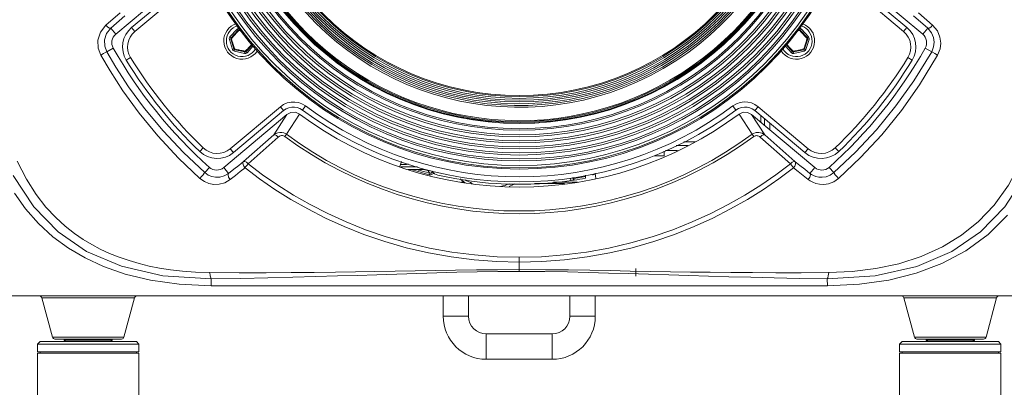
# Model space of a CAD drawing. Header units: millimetres. Extents: x 3925 to 5043, y -86 to 778.
# Tile 63 of 159: x 4400 to 4449, y 248 to 266. Entities that reach past the tile are written whole.
import ezdxf

# ---------------------------------------------------------------- set-up
doc = ezdxf.new("R2010")
doc.units = ezdxf.units.MM
doc.header["$LTSCALE"] = 46.255
doc.header["$PDMODE"] = 3
doc.header["$PDSIZE"] = 1
doc.layers.get('Defpoints').update_dxf_attribs({"linetype": 'CONTINUOUS'})
for name, color, linetype in [('140-154101-01_RIGGDXF_DIMENSION', 7, 'CONTINUOUS'), ('A65-LSM-GEARDXF_CONTINUOUS_LINE', 7, 'CONTINUOUS'), ('H30-BOTTOM-CDXF_CONTINUOUS_LINE', 7, 'CONTINUOUS'), ('H30-RUBBER-MDXF_CONTINUOUS_LINE', 7, 'CONTINUOUS'), ('H30-U-RING_DDXF_CONTINUOUS_LINE', 7, 'CONTINUOUS'), ('H30_CEILING_DXF_CONTINUOUS_LINE', 7, 'CONTINUOUS'), ('H30K-FRONT-CDXF_CONTINUOUS_LINE', 7, 'CONTINUOUS'), ('H60-BUTTON-DDXF_CONTINUOUS_LINE', 7, 'CONTINUOUS'), ('H60-FF-LENS-DXF_CONTINUOUS_LINE', 7, 'CONTINUOUS'), ('H60-LSM-GUIDDXF_CONTINUOUS_LINE', 7, 'CONTINUOUS'), ('H60-LSM-H-TADXF_CONTINUOUS_LINE', 7, 'CONTINUOUS'), ('LSM-BS-BASE-DXF_CONTINUOUS_LINE', 7, 'CONTINUOUS'), ('PJ-LENS-B10RDXF_CONTINUOUS_LINE', 7, 'CONTINUOUS'), ('SPACER-RIGGIDXF_CONTINUOUS_LINE', 7, 'CONTINUOUS')]:
    doc.layers.add(name, color=color, linetype=linetype)
doc.styles.add('SLDTEXTSTYLE0', font='arialbd.ttf', dxfattribs={"height": 5.5})
doc.dimstyles.new('SLDDIMSTYLE2', dxfattribs={"dimtxt": 5.650301, "dimasz": 4.572, "dimexe": 0, "dimexo": 0.0625, "dimgap": 1.412575, "dimtad": 0, "dimtih": 1, "dimtoh": 1, "dimlfac": 3.5, "dimrnd": 1e-09, "dimzin": 4, "dimdsep": 46, "dimtxsty": 'SLDTEXTSTYLE0', "dimsah": 1, "dimcen": 0.09, "dimadec": 0, "dimazin": 1, "dimtol": 1, "dimtp": 0.5, "dimtm": 0.5, "dimtfac": 1, "dimtdec": 1, "dimtofl": 0, "dimtmove": 0, "dimatfit": 3, "dimfxl": 1, "dimfrac": 2, "dimtolj": 1, "dimarcsym": 0})

# ---------------------------------------------------------------- blocks, each defined once
blk = doc.blocks.new('*D67')
at = {"layer": '140-154101-01_RIGGDXF_DIMENSION', "color": 0, "linetype": 'Continuous', "lineweight": -2}
for p, q in [((4333.471, 263.891), (4333.471, 182.314)), ((4357.846, 258.613), (4357.846, 182.314)), ((4337.471, 182.314), (4353.846, 182.314)), ((4357.846, 182.314), (4405.313, 182.314))]:
    blk.add_line(p, q, dxfattribs=at)
at = {"layer": '140-154101-01_RIGGDXF_DIMENSION', "color": 0, "linetype": 'Continuous'}
for points in [[(4337.471, 182.981), (4337.471, 181.647), (4333.471, 182.314)], [(4353.846, 182.981), (4353.846, 181.647), (4357.846, 182.314)]]:
    blk.add_solid(points, dxfattribs=at)
at = {"layer": 'Defpoints', "color": 0, "linetype": 'Continuous'}
for p in [(4333.471, 263.954), (4357.846, 258.675), (4357.846, 182.314)]:
    blk.add_point(p, dxfattribs=at)
at = {"layer": '140-154101-01_RIGGDXF_DIMENSION', "color": 0, "linetype": 'Continuous', "insert": (4383.579, 187.263), "char_height": 5.5, "attachment_point": 5, "style": 'SLDTEXTSTYLE0'}
blk.add_mtext('\\A1;97.50 [3.84]', dxfattribs=at)
blk = doc.blocks.new('*D68')
at = {"layer": '140-154101-01_RIGGDXF_DIMENSION', "color": 0, "linetype": 'Continuous', "lineweight": -2}
for p, q in [((4515.971, 263.891), (4515.971, 182.833)), ((4491.596, 258.613), (4491.596, 182.833)), ((4491.596, 182.833), (4444.128, 182.833)), ((4511.971, 182.833), (4495.596, 182.833))]:
    blk.add_line(p, q, dxfattribs=at)
at = {"layer": '140-154101-01_RIGGDXF_DIMENSION', "color": 0, "linetype": 'Continuous'}
for points in [[(4495.596, 183.5), (4495.596, 182.167), (4491.596, 182.833)], [(4511.971, 183.5), (4511.971, 182.167), (4515.971, 182.833)]]:
    blk.add_solid(points, dxfattribs=at)
at = {"layer": 'Defpoints', "color": 0, "linetype": 'Continuous'}
for p in [(4515.971, 263.954), (4491.596, 258.675), (4491.596, 182.833)]:
    blk.add_point(p, dxfattribs=at)
at = {"layer": '140-154101-01_RIGGDXF_DIMENSION', "color": 0, "linetype": 'Continuous', "insert": (4465.862, 187.782), "char_height": 5.5, "attachment_point": 5, "style": 'SLDTEXTSTYLE0'}
blk.add_mtext('\\A1;97.50 [3.84]', dxfattribs=at)

msp = doc.modelspace()

# ---------------------------------------------------------------- linework, layer by layer
at = {"layer": 'A65-LSM-GEARDXF_CONTINUOUS_LINE', "color": 7, "linetype": 'Continuous', "lineweight": 0}
for p, q in [((4410.4561, 264.8444), (4410.8078, 265.2269)), ((4410.5113, 264.7936), (4410.863, 265.1762)), ((4410.7513, 265.0058), (4410.8004, 265.0585)), ((4410.8078, 265.2269), (4410.863, 265.1762)), ((4410.9271, 265.2643), (4410.9107, 265.1911)), ((4411.0122, 265.1339), (4411.0573, 265.1243)), ((4438.4454, 265.1373), (4438.5466, 265.1586)), ((4438.4795, 265.1797), (4438.5305, 265.1911)), ((4438.5214, 265.2317), (4438.5305, 265.1911)), ((4438.5466, 265.1586), (4438.602, 265.0998)), ((4438.6334, 265.2269), (4438.5782, 265.1761)), ((4438.5782, 265.1761), (4438.9299, 264.7936)), ((4438.602, 265.0998), (4438.6488, 265.0499)), ((4438.6334, 265.2269), (4438.9851, 264.8444)), ((4438.6488, 265.0499), (4438.6886, 265.0072)), ((4410.4289, 264.7224), (4410.5004, 264.7449)), ((4410.5843, 264.2266), (4410.4289, 264.7224)), ((4410.4561, 264.8444), (4410.5113, 264.7936)), ((4410.6559, 264.249), (4410.5004, 264.7449)), ((4410.5315, 264.7636), (4410.5853, 264.8237)), ((4410.5744, 264.6208), (4410.5573, 264.6773)), ((4410.5951, 264.553), (4410.5744, 264.6208)), ((4410.5853, 264.8237), (4410.6312, 264.8746)), ((4410.6312, 264.8746), (4410.6704, 264.9178)), ((4410.6704, 264.9178), (4410.7114, 264.9626)), ((4410.7114, 264.9626), (4410.7513, 265.0058)), ((4438.6886, 265.0072), (4438.7299, 264.9626)), ((4438.7299, 264.9626), (4438.7695, 264.9192)), ((4438.7695, 264.9192), (4438.8179, 264.8659)), ((4438.9408, 264.7448), (4438.7854, 264.249)), ((4439.0124, 264.7224), (4438.857, 264.2265)), ((4438.9851, 264.8444), (4438.9299, 264.7936)), ((4439.0124, 264.7224), (4438.9408, 264.7448)), ((4410.5843, 264.2266), (4410.6559, 264.249)), ((4410.6763, 264.142), (4410.6927, 264.2152)), ((4411.1834, 264.0287), (4410.6763, 264.142)), ((4410.7813, 264.2302), (4410.692, 264.2514)), ((4411.1998, 264.1019), (4410.6927, 264.2152)), ((4410.8574, 264.2125), (4410.7813, 264.2302)), ((4411.1834, 264.0287), (4411.1998, 264.1019)), ((4411.2825, 264.2051), (4411.2158, 264.1344)), ((4411.5649, 264.4621), (4411.2475, 264.1168)), ((4411.3027, 264.0661), (4411.2475, 264.1168)), ((4411.3362, 264.2624), (4411.2825, 264.2051)), ((4411.6112, 264.4017), (4411.3027, 264.0661)), ((4411.3801, 264.3098), (4411.3362, 264.2624)), ((4411.4205, 264.3537), (4411.3801, 264.3098)), ((4411.4586, 264.3956), (4411.4205, 264.3537)), ((4411.5006, 264.442), (4411.4586, 264.3956)), ((4411.5436, 264.4899), (4411.5006, 264.442)), ((4438.1386, 264.066), (4437.8424, 264.3881)), ((4438.1938, 264.1168), (4437.89, 264.4472)), ((4437.9546, 264.4264), (4437.9117, 264.4742)), ((4438.0025, 264.3736), (4437.9546, 264.4264)), ((4438.0422, 264.3303), (4438.0025, 264.3736)), ((4438.0831, 264.286), (4438.0422, 264.3303)), ((4438.1225, 264.2437), (4438.0831, 264.286)), ((4438.1694, 264.1937), (4438.1225, 264.2437)), ((4438.1386, 264.066), (4438.1938, 264.1168)), ((4438.2254, 264.1343), (4438.1694, 264.1937)), ((4438.3136, 264.1528), (4438.2254, 264.1343)), ((4438.7486, 264.2151), (4438.2415, 264.1018)), ((4438.2578, 264.0286), (4438.2415, 264.1018)), ((4438.765, 264.1419), (4438.2578, 264.0286)), ((4438.3713, 264.1651), (4438.3136, 264.1528)), ((4438.4406, 264.1801), (4438.3713, 264.1651)), ((4438.765, 264.1419), (4438.7486, 264.2151)), ((4438.7778, 264.3385), (4438.7493, 264.2514)), ((4438.8019, 264.4128), (4438.7778, 264.3385)), ((4438.857, 264.2265), (4438.7854, 264.249))]:
    msp.add_line(p, q, dxfattribs=at)
for points in [[(4410.8004, 265.0585), (4410.8612, 265.1232), (4410.8947, 265.1587)], [(4410.863, 265.1762), (4410.8688, 265.1759), (4410.88, 265.1697), (4410.8947, 265.1586)], [(4410.8947, 265.1586), (4410.9005, 265.1761), (4410.9062, 265.1876), (4410.9107, 265.1911)], [(4410.8947, 265.1587), (4410.9712, 265.1426), (4411.0122, 265.1339)], [(4438.5305, 265.1911), (4438.5351, 265.1876), (4438.5407, 265.1761), (4438.5465, 265.1586)], [(4438.5465, 265.1586), (4438.5613, 265.1696), (4438.5725, 265.1758), (4438.5782, 265.1761)], [(4410.5004, 264.7449), (4410.5035, 264.7497), (4410.5145, 264.7563), (4410.5315, 264.7635)], [(4410.5315, 264.7635), (4410.5192, 264.7773), (4410.5121, 264.788), (4410.5113, 264.7936)], [(4410.5573, 264.6773), (4410.5371, 264.7448), (4410.5315, 264.7636)], [(4438.9098, 264.7635), (4438.8874, 264.6886), (4438.8753, 264.6485), (4438.8621, 264.6051), (4438.8472, 264.5565), (4438.8313, 264.5054), (4438.8159, 264.4566), (4438.8019, 264.4128)], [(4438.8179, 264.8659), (4438.8773, 264.7998), (4438.9098, 264.7635)], [(4438.9299, 264.7936), (4438.9292, 264.7879), (4438.922, 264.7772), (4438.9098, 264.7635)], [(4438.9098, 264.7635), (4438.9267, 264.7563), (4438.9377, 264.7496), (4438.9408, 264.7448)], [(4410.692, 264.2514), (4410.6712, 264.3149), (4410.6525, 264.3722), (4410.6358, 264.4241), (4410.6207, 264.4713), (4410.6073, 264.5141), (4410.5951, 264.553)], [(4410.692, 264.2514), (4410.674, 264.2477), (4410.6612, 264.2469), (4410.6559, 264.249)], [(4410.6927, 264.2152), (4410.6901, 264.2203), (4410.6898, 264.2331), (4410.692, 264.2514)], [(4411.2158, 264.1344), (4411.1393, 264.1504), (4411.0984, 264.1591), (4411.054, 264.1686), (4411.0044, 264.1794), (4410.9521, 264.1909), (4410.9022, 264.2022), (4410.8574, 264.2125)], [(4411.2158, 264.1344), (4411.21, 264.1169), (4411.2043, 264.1054), (4411.1998, 264.1019)], [(4411.2475, 264.1168), (4411.2418, 264.1171), (4411.2305, 264.1233), (4411.2158, 264.1344)], [(4438.2255, 264.1343), (4438.2107, 264.1233), (4438.1995, 264.1171), (4438.1938, 264.1168)], [(4438.2415, 264.1018), (4438.2369, 264.1053), (4438.2313, 264.1168), (4438.2255, 264.1343)], [(4438.7493, 264.2514), (4438.6844, 264.2359), (4438.6257, 264.2221), (4438.5725, 264.2098), (4438.5243, 264.1988), (4438.4805, 264.1889), (4438.4406, 264.1801)], [(4438.7493, 264.2513), (4438.7514, 264.2331), (4438.7512, 264.2202), (4438.7486, 264.2151)], [(4438.7854, 264.249), (4438.7801, 264.2468), (4438.7673, 264.2476), (4438.7493, 264.2513)]]:
    msp.add_lwpolyline(points, dxfattribs=at)
for centre, radius, start, end in [((4410.8998, 265.1423), 0.125, 77.40575, 137.40575), ((4410.8998, 265.1423), 0.05, 77.40575, 137.40575), ((4438.5414, 265.1423), 0.05, 42.59575, 102.59575), ((4438.5414, 265.1423), 0.125, 42.59575, 86.69688), ((4410.5481, 264.7598), 0.125, 137.40575, 197.40575), ((4410.5481, 264.7598), 0.05, 137.40575, 197.40575), ((4438.8931, 264.7598), 0.05, 342.59575, 42.59575), ((4438.8931, 264.7598), 0.125, 342.59575, 42.59575), ((4410.7036, 264.264), 0.125, 197.40575, 257.40575), ((4410.7036, 264.264), 0.05, 197.40575, 257.40575), ((4411.2107, 264.1507), 0.05, 257.40575, 317.40575), ((4438.2306, 264.1506), 0.05, 222.59575, 282.59575), ((4438.7377, 264.2639), 0.05, 282.59575, 342.59575), ((4438.7377, 264.2639), 0.125, 282.59575, 342.59575), ((4411.2107, 264.1507), 0.125, 257.40575, 317.40575), ((4438.2306, 264.1506), 0.125, 222.59575, 282.59575)]:
    msp.add_arc(centre, radius, start, end, dxfattribs=at)
at = {"layer": 'H30-BOTTOM-CDXF_CONTINUOUS_LINE', "color": 7, "linetype": 'Continuous', "lineweight": 0}
for p, q in [((4430.4706, 253.4287), (4430.4706, 253.0537)), ((4390.4214, 252.0787), (4459.0198, 252.0787)), ((4405.7543, 251.986), (4401.187, 251.986)), ((4401.7067, 250.0463), (4401.187, 251.986)), ((4405.2345, 250.0463), (4405.7543, 251.986)), ((4448.2543, 251.986), (4443.687, 251.986)), ((4444.2067, 250.0463), (4443.687, 251.986)), ((4447.7345, 250.0463), (4448.2543, 251.986)), ((4405.2345, 250.0463), (4401.7067, 250.0463)), ((4447.7345, 250.0463), (4444.2067, 250.0463)), ((4405.1138, 249.9537), (4401.8274, 249.9537)), ((4447.6138, 249.9537), (4444.3274, 249.9537))]:
    msp.add_line(p, q, dxfattribs=at)
for centre, start, end in [((4401.0662, 251.9537), 15.00001, 90), ((4405.875, 251.9537), 90, 164.99999), ((4443.5662, 251.9537), 15.00001, 90), ((4448.375, 251.9537), 90, 164.99999), ((4401.8274, 250.0787), 195.00001, 270), ((4405.1138, 250.0787), 270, 344.99999), ((4444.3274, 250.0787), 195.00001, 270), ((4447.6138, 250.0787), 270, 344.99999)]:
    msp.add_arc(centre, 0.125, start, end, dxfattribs=at)
at = {"layer": 'H30-RUBBER-MDXF_CONTINUOUS_LINE', "color": 7, "linetype": 'Continuous', "lineweight": 0}
for p, q in [((4405.6105, 265.3059), (4408.1666, 267.4507)), ((4405.7712, 265.1144), (4408.3273, 267.2592)), ((4441.1139, 267.2592), (4443.67, 265.1144)), ((4441.2746, 267.4507), (4443.8307, 265.3059)), ((4405.6105, 265.3059), (4405.7712, 265.1144)), ((4443.8307, 265.3059), (4443.67, 265.1144)), ((4405.3485, 263.6947), (4405.5616, 263.8254)), ((4444.0927, 263.6947), (4443.8796, 263.8254)), ((4412.9426, 261.4019), (4410.4765, 259.3326)), ((4413.1033, 261.2104), (4410.6372, 259.1411)), ((4413.1033, 261.2104), (4412.9426, 261.4019)), ((4414.0344, 261.2406), (4414.1838, 261.4411)), ((4435.4068, 261.2406), (4435.2574, 261.4411)), ((4436.3379, 261.2104), (4436.4986, 261.4019)), ((4438.804, 259.1411), (4436.3379, 261.2104)), ((4438.9647, 259.3326), (4436.4986, 261.4019)), ((4408.9672, 259.1976), (4409.1405, 259.3778)), ((4410.6372, 259.1411), (4410.4765, 259.3326)), ((4438.804, 259.1411), (4438.9647, 259.3326)), ((4440.474, 259.1976), (4440.3007, 259.3778))]:
    msp.add_line(p, q, dxfattribs=at)
for points in [[(4414.1838, 261.4411), (4414.0087, 261.5455), (4413.8388, 261.6063), (4413.6626, 261.6351), (4413.477, 261.6314), (4413.2876, 261.5914), (4413.1056, 261.5136), (4412.9426, 261.4019)], [(4414.0344, 261.2406), (4413.9033, 261.3188), (4413.7763, 261.3643), (4413.6447, 261.3858), (4413.5049, 261.383), (4413.3627, 261.353), (4413.2261, 261.2945), (4413.1033, 261.2104)], [(4436.4986, 261.4019), (4436.3306, 261.5163), (4436.1663, 261.5873), (4435.9948, 261.6275), (4435.8112, 261.6369), (4435.6202, 261.6108), (4435.4327, 261.5456), (4435.2574, 261.4411)], [(4436.3379, 261.2104), (4436.2114, 261.2965), (4436.0879, 261.3499), (4435.9594, 261.38), (4435.8211, 261.3871), (4435.6782, 261.3676), (4435.538, 261.3188), (4435.4068, 261.2406)]]:
    msp.add_lwpolyline(points, dxfattribs=at)
for centre, radius, start, end in [((4406.414, 264.3483), 1.25, 130, 211.52743), ((4406.414, 264.3483), 1, 130, 211.52743), ((4411.0553, 264.6465), 0.9, 108.32943, 326.46214), ((4411.0553, 264.6465), 0.775, 105.08872, 329.77284), ((4438.386, 264.6464), 0.9, 213.40273, 69.51207), ((4438.386, 264.6464), 0.775, 211.09481, 71.92085), ((4443.0272, 264.3483), 1, 328.47257, 50), ((4443.0272, 264.3483), 1.25, 328.47257, 50), ((4424.7206, 275.5787), 22.7268, 211.52743, 226.11903), ((4424.7206, 275.5787), 22.4768, 211.52743, 226.11903), ((4424.7206, 275.5787), 22.4768, 313.88097, 328.47257), ((4424.7206, 275.5787), 22.7268, 313.88097, 328.47257), ((4424.7206, 275.5787), 17.8822, 233.30267, 306.69733), ((4424.7206, 275.5787), 17.6322, 233.30267, 306.69733), ((4409.8337, 260.0986), 1, 226.11903, 310), ((4439.6075, 260.0986), 1, 230, 313.88097), ((4409.8337, 260.0986), 1.25, 226.11903, 310), ((4439.6075, 260.0986), 1.25, 230, 313.88097)]:
    msp.add_arc(centre, radius, start, end, dxfattribs=at)
at = {"layer": 'H30-U-RING_DDXF_CONTINUOUS_LINE', "color": 7, "linetype": 'Continuous', "lineweight": 0}
for p, q in [((4420.9706, 252.0787), (4420.9706, 251.0787)), ((4422.2206, 252.0787), (4422.2206, 251.0787)), ((4427.2206, 251.0787), (4427.2206, 252.0787)), ((4428.4706, 251.0787), (4428.4706, 252.0787)), ((4422.2206, 251.0787), (4420.9706, 251.0787)), ((4427.2206, 251.0787), (4428.4706, 251.0787)), ((4423.0956, 250.2037), (4426.3456, 250.2037)), ((4423.0956, 250.2037), (4423.0956, 248.9537)), ((4426.3456, 250.2037), (4426.3456, 248.9537)), ((4423.0956, 248.9537), (4426.3456, 248.9537))]:
    msp.add_line(p, q, dxfattribs=at)
for centre, radius, start, end in [((4423.0956, 251.0787), 2.125, 180, 270), ((4423.0956, 251.0787), 0.875, 180, 270), ((4426.3456, 251.0787), 2.125, 270, 0), ((4426.3456, 251.0787), 0.875, 270, 0)]:
    msp.add_arc(centre, radius, start, end, dxfattribs=at)
at = {"layer": 'H30_CEILING_DXF_CONTINUOUS_LINE', "color": 7, "linetype": 'Continuous', "lineweight": 0}
for p, q in [((4402.2831, 249.9037), (4402.2831, 249.9537)), ((4402.3581, 249.8287), (4402.2831, 249.9037)), ((4404.6581, 249.9037), (4402.2831, 249.9037)), ((4404.5831, 249.8287), (4404.6581, 249.9037)), ((4404.6581, 249.9037), (4404.6581, 249.9537)), ((4444.7831, 249.9037), (4444.7831, 249.9537)), ((4447.1581, 249.9037), (4444.7831, 249.9037)), ((4444.8581, 249.8287), (4444.7831, 249.9037)), ((4447.0831, 249.8287), (4447.1581, 249.9037)), ((4447.1581, 249.9037), (4447.1581, 249.9537))]:
    msp.add_line(p, q, dxfattribs=at)
at = {"layer": 'H30K-FRONT-CDXF_CONTINUOUS_LINE', "color": 7, "linetype": 'Continuous', "lineweight": 0}
for p, q in [((4404.8273, 264.975), (4408.0059, 267.6422)), ((4441.4353, 267.6422), (4444.6139, 264.975)), ((4404.3395, 265.4188), (4405.0382, 266.0356)), ((4444.403, 266.0356), (4445.1017, 265.4188)), ((4404.5789, 265.271), (4405.2818, 265.8852)), ((4444.1594, 265.8852), (4444.8623, 265.271)), ((4404.8273, 264.975), (4404.5789, 265.271)), ((4444.6139, 264.975), (4444.8623, 265.271)), ((4404.7041, 264.2971), (4404.3848, 264.1172)), ((4444.7371, 264.2971), (4445.0564, 264.1172)), ((4413.264, 261.0189), (4410.1495, 258.4055)), ((4413.264, 261.0189), (4412.6162, 260.0117)), ((4413.885, 261.0402), (4413.2425, 260.0451)), ((4436.1987, 260.0451), (4435.5562, 261.0402)), ((4439.2917, 258.4055), (4436.1772, 261.0189)), ((4436.825, 260.0117), (4436.1772, 261.0189)), ((4412.6162, 260.0117), (4411.1263, 258.6968)), ((4412.8426, 259.9074), (4411.3538, 258.5909)), ((4413.1611, 259.9348), (4413.2425, 260.0451)), ((4436.2802, 259.9348), (4436.1987, 260.0451)), ((4438.0874, 258.5909), (4436.5986, 259.9074)), ((4438.3149, 258.6968), (4436.825, 260.0117)), ((4409.4442, 258.4158), (4409.2136, 258.1566)), ((4410.1495, 258.4055), (4410.3893, 258.1196)), ((4438.1384, 258.5251), (4438.0869, 258.5915)), ((4438.2407, 258.3939), (4438.1384, 258.5251)), ((4439.2917, 258.4055), (4439.0519, 258.1196)), ((4439.997, 258.4158), (4440.2276, 258.1566)), ((4448.7995, 256.0641), (4447.8376, 255.1051)), ((4447.8376, 255.1051), (4446.7421, 254.3017)), ((4403.3137, 253.949), (4402.495, 254.4326)), ((4424.7207, 253.7427), (4424.7207, 253.983)), ((4424.722, 253.3753), (4424.7207, 253.7427)), ((4406.5441, 252.8554), (4405.2979, 253.1532)), ((4409.5331, 252.5882), (4409.5326, 252.916)), ((4424.722, 253.2848), (4424.722, 253.3753)), ((4439.9103, 252.5787), (4439.9086, 252.916)), ((4444.2841, 253.1951), (4442.9361, 252.8626)), ((4407.9592, 252.6581), (4406.5441, 252.8554)), ((4409.5332, 252.5787), (4407.9592, 252.6581)), ((4409.5332, 252.5787), (4409.5331, 252.5882)), ((4439.9103, 252.5787), (4409.5332, 252.5787))]:
    msp.add_line(p, q, dxfattribs=at)
for points in [[(4404.0929, 263.9442), (4403.9627, 264.2958), (4403.9504, 264.6906), (4404.0775, 265.0862), (4404.3395, 265.4188)], [(4404.3848, 264.1172), (4404.2826, 264.3912), (4404.2729, 264.6994), (4404.3726, 265.0093), (4404.5789, 265.271)], [(4404.3395, 265.4188), (4404.4307, 265.3275), (4404.5186, 265.2733), (4404.5789, 265.271)], [(4445.1017, 265.4188), (4445.0105, 265.3275), (4444.9226, 265.2733), (4444.8623, 265.271)], [(4444.8623, 265.271), (4445.046, 265.0494), (4445.1454, 264.8138), (4445.1768, 264.5849), (4445.1505, 264.3549), (4445.0564, 264.1172)], [(4445.1017, 265.4188), (4445.335, 265.1372), (4445.4615, 264.8367), (4445.5016, 264.5441), (4445.4682, 264.2492), (4445.3483, 263.9442)], [(4404.0929, 263.9442), (4404.2273, 264.02), (4404.3388, 264.086), (4404.3848, 264.1172)], [(4409.2136, 258.1566), (4408.1654, 259.1424), (4407.1654, 260.2084), (4406.2511, 261.3141), (4405.4651, 262.3892), (4404.8371, 263.3523), (4404.3848, 264.1172)], [(4445.0564, 264.1172), (4444.1765, 262.6854), (4443.2905, 261.4444), (4442.3294, 260.2696), (4441.294, 259.1607), (4440.2276, 258.1566)], [(4445.3483, 263.9442), (4445.2139, 264.02), (4445.1024, 264.086), (4445.0564, 264.1172)], [(4408.9771, 257.8675), (4407.916, 258.8754), (4406.9042, 259.9638), (4405.9794, 261.0911), (4405.1848, 262.1861), (4404.5499, 263.1663), (4404.0929, 263.9442)], [(4445.3483, 263.9442), (4444.4591, 262.4876), (4443.5633, 261.2239), (4442.5913, 260.0262), (4441.5437, 258.8941), (4440.4641, 257.8675)], [(4413.264, 261.0189), (4413.4632, 261.1218), (4413.6845, 261.1288), (4413.885, 261.0402)], [(4435.5562, 261.0402), (4435.7567, 261.1288), (4435.978, 261.1218), (4436.1772, 261.0189)], [(4413.2425, 260.0451), (4413.1818, 260.0832), (4413.1081, 260.1145), (4413.0216, 260.1344), (4412.9253, 260.138), (4412.8229, 260.1212), (4412.718, 260.0804), (4412.6162, 260.0117)], [(4412.8426, 259.9074), (4412.7566, 259.9804), (4412.6752, 260.018), (4412.6162, 260.0117)], [(4413.1611, 259.9348), (4413.1308, 259.9536), (4413.0938, 259.9687), (4413.0502, 259.9777), (4413.0014, 259.978), (4412.9491, 259.9676), (4412.8953, 259.9447), (4412.8426, 259.9074)], [(4436.825, 260.0117), (4436.7626, 260.0578), (4436.6896, 260.0963), (4436.6122, 260.1228), (4436.5389, 260.1361), (4436.472, 260.1386), (4436.4085, 260.1327), (4436.344, 260.1179), (4436.2748, 260.0909), (4436.1987, 260.0451)], [(4436.5986, 259.9074), (4436.5663, 259.9323), (4436.5287, 259.9535), (4436.489, 259.9686), (4436.4515, 259.9766), (4436.4176, 259.979), (4436.3854, 259.977), (4436.3529, 259.9703), (4436.3181, 259.9574), (4436.2802, 259.9348)], [(4436.5986, 259.9074), (4436.6846, 259.9804), (4436.766, 260.018), (4436.825, 260.0117)], [(4409.4688, 253.2261), (4408.764, 253.2503), (4408.1177, 253.2989), (4407.5282, 253.3673), (4406.9888, 253.4519), (4406.4814, 253.5525), (4405.985, 253.6726), (4405.4879, 253.8165), (4404.9941, 253.9854), (4404.5174, 254.176), (4404.0681, 254.3833), (4403.642, 254.6078), (4403.2228, 254.8586), (4402.792, 255.1527), (4402.3394, 255.5084), (4401.868, 255.9387), (4401.3859, 256.4561), (4400.9004, 257.0792), (4400.4216, 257.8292), (4399.9604, 258.7256)], [(4411.1263, 258.6968), (4410.8929, 258.5143), (4410.6472, 258.3218), (4410.3893, 258.1196)], [(4411.2007, 258.3942), (4410.9696, 258.2112), (4410.7268, 258.0187), (4410.472, 257.8166)], [(4411.2003, 258.3937), (4411.1399, 258.4754), (4411.1043, 258.5632), (4411.0994, 258.6417), (4411.1262, 258.6967)], [(4411.3539, 258.591), (4411.2678, 258.664), (4411.1852, 258.7024), (4411.1262, 258.6967)], [(4411.3539, 258.591), (4411.3023, 258.5252), (4411.2488, 258.4567), (4411.2003, 258.3937)], [(4424.7207, 253.7427), (4423.616, 253.771), (4422.4927, 253.857), (4421.3657, 254.0009), (4420.2504, 254.2012), (4419.1536, 254.4562), (4418.0866, 254.7622), (4417.0639, 255.112), (4416.0924, 255.4985), (4415.1717, 255.9167), (4414.2983, 256.363), (4413.4684, 256.8349), (4412.6782, 257.331), (4411.9235, 257.8507), (4411.2007, 258.3942)], [(4424.7208, 253.983), (4423.6282, 254.0111), (4422.5171, 254.0966), (4421.4021, 254.2397), (4420.299, 254.4387), (4419.2145, 254.6918), (4418.1596, 254.9954), (4417.1485, 255.3423), (4416.1884, 255.7252), (4415.2784, 256.1393), (4414.4153, 256.5812), (4413.5952, 257.0483), (4412.8142, 257.5391), (4412.0684, 258.0532), (4411.3538, 258.5909)], [(4438.2405, 258.3942), (4437.5175, 257.8505), (4436.7629, 257.3309), (4435.9727, 256.8348), (4435.1429, 256.3629), (4434.2695, 255.9167), (4433.3488, 255.4985), (4432.3775, 255.1121), (4431.3549, 254.7623), (4430.288, 254.4563), (4429.1914, 254.2013), (4428.0761, 254.001), (4426.9515, 253.8573), (4425.8291, 253.7712), (4424.7207, 253.7427)], [(4438.0874, 258.5909), (4437.3726, 258.0531), (4436.6268, 257.539), (4435.8459, 257.0482), (4435.0259, 256.5811), (4434.1628, 256.1393), (4433.2529, 255.7252), (4432.2928, 255.3423), (4431.2819, 254.9955), (4430.2271, 254.692), (4429.1427, 254.4388), (4428.0396, 254.2398), (4426.9272, 254.0969), (4425.8169, 254.0113), (4424.7208, 253.983)], [(4438.0869, 258.5915), (4438.1723, 258.6656), (4438.2551, 258.7038), (4438.3149, 258.6967)], [(4438.9692, 257.8166), (4438.7144, 258.0188), (4438.4715, 258.2113), (4438.2405, 258.3942)], [(4438.2407, 258.3939), (4438.2997, 258.4767), (4438.3352, 258.5643), (4438.3402, 258.6427), (4438.3149, 258.6967)], [(4439.0519, 258.1196), (4438.794, 258.3219), (4438.5482, 258.5143), (4438.3149, 258.6968)], [(4449.4744, 258.7256), (4448.8422, 257.5329), (4448.1319, 256.5474), (4447.3657, 255.7404), (4446.5321, 255.0689), (4445.5903, 254.4943), (4444.5356, 254.0187), (4443.429, 253.6651), (4442.3029, 253.4263), (4441.1383, 253.2825), (4439.9721, 253.2261)], [(4399.772, 258.0152), (4400.7821, 256.4613), (4401.9825, 255.2334), (4403.3937, 254.2727), (4405.1082, 253.5381), (4407.1548, 253.0708), (4409.5326, 252.9162)], [(4408.9771, 257.8675), (4409.0593, 257.9571), (4409.1385, 258.05), (4409.1947, 258.1226), (4409.2136, 258.1566)], [(4410.472, 257.8166), (4410.2024, 257.6572), (4409.9245, 257.58), (4409.6592, 257.5722), (4409.4217, 257.6178), (4409.1999, 257.7106), (4408.9771, 257.8675)], [(4410.3893, 258.1196), (4410.1746, 257.9959), (4409.955, 257.936), (4409.7465, 257.9298), (4409.5606, 257.9647), (4409.3874, 258.0359), (4409.2136, 258.1566)], [(4410.472, 257.8166), (4410.3945, 257.9291), (4410.3639, 258.0414), (4410.3893, 258.1196)], [(4438.9692, 257.8166), (4439.0467, 257.9291), (4439.0773, 258.0414), (4439.0519, 258.1196)], [(4440.4641, 257.8675), (4440.2338, 257.7065), (4439.9752, 257.6054), (4439.7298, 257.5689), (4439.5179, 257.5799), (4439.3404, 257.6201), (4439.193, 257.6775), (4439.0709, 257.7445), (4438.9692, 257.8166)], [(4440.2276, 258.1566), (4440.048, 258.0328), (4439.846, 257.9552), (4439.6537, 257.9273), (4439.4871, 257.9359), (4439.347, 257.9671), (4439.2303, 258.0117), (4439.1331, 258.0636), (4439.0519, 258.1196)], [(4439.9086, 252.9162), (4442.2758, 253.0694), (4444.3212, 253.5341), (4446.0421, 254.2699), (4447.4604, 255.2341), (4448.6606, 256.4639), (4449.6678, 258.0151)], [(4440.4641, 257.8675), (4440.3819, 257.9571), (4440.3027, 258.05), (4440.2465, 258.1226), (4440.2276, 258.1566)], [(4401.0235, 255.6487), (4400.3862, 256.3722), (4399.8315, 257.1483)], [(4402.495, 254.4326), (4401.7328, 254.9971), (4401.0235, 255.6487)], [(4405.2979, 253.1532), (4404.2313, 253.5237), (4403.3137, 253.949)], [(4446.7421, 254.3017), (4445.5498, 253.6686), (4444.2841, 253.1951)], [(4409.5325, 252.9162), (4409.5081, 252.9689), (4409.4865, 253.0756), (4409.4635, 253.2261)], [(4424.722, 253.3753), (4423.6462, 253.3717), (4422.6082, 253.362), (4421.5855, 253.3477), (4420.5861, 253.3307), (4419.5953, 253.3122), (4418.599, 253.2936), (4417.6087, 253.276), (4416.6422, 253.2608), (4415.6585, 253.2478), (4414.6079, 253.237), (4413.4776, 253.229), (4412.2503, 253.2244), (4410.9145, 253.2234), (4409.4688, 253.2261)], [(4424.722, 253.2848), (4423.6683, 253.2794), (4422.6493, 253.2648), (4421.6427, 253.243), (4420.6562, 253.2164), (4419.6753, 253.1867), (4418.6862, 253.155), (4417.7003, 253.123), (4416.736, 253.0921), (4415.7527, 253.0619), (4414.7005, 253.0314), (4413.5667, 253.0012), (4412.3343, 252.9715), (4410.9917, 252.9429), (4409.5326, 252.916)], [(4439.9721, 253.2261), (4438.6196, 253.2235), (4437.3723, 253.224), (4436.2206, 253.2277), (4435.1457, 253.2344), (4434.1413, 253.2437), (4433.1711, 253.2556), (4432.1836, 253.2703), (4431.1825, 253.2874), (4430.1899, 253.3057), (4429.1974, 253.3244), (4428.193, 253.3422), (4427.1504, 253.358), (4426.0137, 253.3701), (4424.722, 253.3753)], [(4439.9086, 252.916), (4438.5429, 252.941), (4437.2892, 252.9674), (4436.1324, 252.9947), (4435.0539, 253.0228), (4434.0475, 253.0513), (4433.0769, 253.0805), (4432.0909, 253.1117), (4431.0935, 253.144), (4430.1071, 253.1759), (4429.1236, 253.2065), (4428.1311, 253.2345), (4427.104, 253.2587), (4425.9875, 253.2771), (4424.722, 253.2848)], [(4439.9086, 252.916), (4439.9349, 252.9686), (4439.9587, 253.0754), (4439.9777, 253.2261)], [(4442.9361, 252.8626), (4441.4877, 252.6589), (4439.9103, 252.5787)]]:
    msp.add_lwpolyline(points, dxfattribs=at)
for centre, radius, start, end in [((4405.1739, 264.5619), 0.5393, 130, 209.40626), ((4444.2673, 264.5619), 0.5393, 330.59374, 50), ((4424.7206, 275.5787), 22.9768, 209.40626, 228.32841), ((4424.7206, 275.5787), 22.9768, 311.67159, 330.59374), ((4424.7206, 275.5787), 18.1322, 233.30267, 306.69733), ((4424.7206, 275.5787), 19.4513, 233.53863, 306.46137), ((4424.7206, 275.5787), 19.3142, 233.53863, 306.46137), ((4409.8028, 258.8186), 0.5393, 228.32841, 310), ((4439.6384, 258.8186), 0.5393, 230, 311.67159)]:
    msp.add_arc(centre, radius, start, end, dxfattribs=at)
at = {"layer": 'H60-BUTTON-DDXF_CONTINUOUS_LINE', "color": 7, "linetype": 'Continuous', "lineweight": 0}
msp.add_line((4419.0806, 258.5537), (4418.8668, 258.5537), dxfattribs=at)
msp.add_arc((4419.0806, 258.9287), 0.375, 270, 296.2738, dxfattribs=at)
at = {"layer": 'H60-FF-LENS-DXF_CONTINUOUS_LINE', "color": 7, "linetype": 'Continuous', "lineweight": 0}
for p, q in [((4427.2443, 257.8895), (4427.2638, 257.7593)), ((4427.367, 257.9134), (4427.3873, 257.7773)), ((4427.3873, 257.7773), (4427.4168, 257.7818)), ((4427.415, 257.9227), (4427.4191, 257.8618)), ((4427.982, 258.033), (4427.987, 257.9579))]:
    msp.add_line(p, q, dxfattribs=at)
for points in [[(4427.4168, 257.7818), (4427.4211, 257.8028), (4427.4191, 257.8618)], [(4427.987, 257.9579), (4427.8082, 257.9256), (4427.6193, 257.8935), (4427.4191, 257.8618)], [(4427.987, 257.9579), (4427.989, 257.8984), (4427.9847, 257.8771)]]:
    msp.add_lwpolyline(points, dxfattribs=at)
for centre, radius, start, end in [((4420.8248, 258.5178), 0.5, 214.82278, 257.13725), ((4424.7206, 275.5787), 18, 257.13725, 278.51976), ((4424.7206, 275.5787), 18, 278.61458, 280.44786)]:
    msp.add_arc(centre, radius, start, end, dxfattribs=at)
at = {"layer": 'H60-LSM-GUIDDXF_CONTINUOUS_LINE', "color": 7, "linetype": 'Continuous', "lineweight": 0}
for p, q in [((4436.6373, 260.9592), (4436.6373, 260.6328)), ((4436.8188, 260.8069), (4436.8188, 260.4805)), ((4437.0684, 260.5974), (4437.0684, 260.2711)), ((4432.5302, 259.2445), (4431.9316, 259.2445)), ((4433.0268, 259.4942), (4432.4507, 259.4942)), ((4433.3879, 259.6757), (4432.828, 259.6757)), ((4431.8619, 258.9809), (4431.3652, 258.981)), ((4431.8619, 259.211), (4431.8619, 258.9809)), ((4418.8308, 258.4591), (4418.9225, 258.7002)), ((4428.4593, 258.1259), (4428.4987, 257.871))]:
    msp.add_line(p, q, dxfattribs=at)
at = {"layer": 'H60-LSM-H-TADXF_CONTINUOUS_LINE', "color": 7, "linetype": 'Continuous', "lineweight": 0}
for p, q in [((4420.0739, 258.2915), (4419.9906, 258.3144)), ((4420.2098, 258.2563), (4420.0739, 258.2915)), ((4420.3082, 258.1305), (4420.2098, 258.2563)), ((4420.3082, 258.1305), (4420.2898, 258.0578)), ((4421.8492, 257.6897), (4422.0217, 257.6897)), ((4425.4767, 257.6148), (4426.9514, 257.6148)), ((4426.4036, 257.6897), (4427.5922, 257.6897))]:
    msp.add_line(p, q, dxfattribs=at)
for points in [[(4420.2053, 258.277), (4420.205, 258.271), (4420.2098, 258.2563)], [(4420.2822, 258.262), (4420.2631, 258.2543), (4420.2098, 258.2563)], [(4420.2898, 258.0578), (4420.3145, 258.0532), (4420.3411, 258.0517), (4420.3699, 258.0541), (4420.4008, 258.0616), (4420.4327, 258.0751), (4420.4628, 258.0948), (4420.489, 258.1197), (4420.5051, 258.1418)], [(4420.3082, 258.1305), (4420.3236, 258.1276), (4420.3402, 258.1267), (4420.3583, 258.1281), (4420.3776, 258.1328), (4420.3975, 258.1412), (4420.4164, 258.1535), (4420.4327, 258.1691), (4420.446, 258.1873), (4420.4476, 258.1906)], [(4428.4645, 258.0924), (4428.4402, 258.0751), (4428.4074, 258.0596), (4428.3728, 258.0503), (4428.3388, 258.0474)]]:
    msp.add_lwpolyline(points, dxfattribs=at)
for radius, start in [(18.0724, 252.88867), (17.9975, 253.70715)]:
    msp.add_arc((4424.7206, 275.5787), radius, start, 255.80811, dxfattribs=at)
at = {"layer": 'LSM-BS-BASE-DXF_CONTINUOUS_LINE', "color": 7, "linetype": 'Continuous', "lineweight": 0}
for p, q in [((4418.8789, 258.4416), (4419.7023, 258.4416)), ((4420.0792, 258.3166), (4419.2219, 258.3166))]:
    msp.add_line(p, q, dxfattribs=at)
for radius, start, end in [(2.433, 230.95032, 238.20741), (2.3081, 236.57316, 246.17581), (2.3081, 281.52208, 293.15095), (2.433, 291.50415, 298.78142)]:
    msp.add_arc((4423.3342, 259.7317), radius, start, end, dxfattribs=at)
at = {"layer": 'PJ-LENS-B10RDXF_CONTINUOUS_LINE', "color": 7, "linetype": 'Continuous', "lineweight": 0}
for radius in [17.25, 17.1925, 17.0747, 16.8397, 16.75, 16.5554, 16.45, 16.2579, 16.1525, 15.9604, 15.855, 15.6629, 15.5575, 15.3303, 15.26, 15, 14.9625, 13.9375, 13.85, 13.7625, 13.675, 13.625]:
    msp.add_circle((4424.7206, 275.5787), radius, dxfattribs=at)
for radius, start, end in [(14.9125, 219.65186, 39.6509), (14.2, 210.75657, 29.24343), (14.1125, 210.76126, 29.23874), (14.025, 210.76601, 29.23399), (14.8625, 219.66716, 20.33551)]:
    msp.add_arc((4424.7206, 275.5787), radius, start, end, dxfattribs=at)
at = {"layer": 'SPACER-RIGGIDXF_CONTINUOUS_LINE', "color": 7, "linetype": 'Continuous', "lineweight": 0}
for p, q in [((4401.0956, 249.8287), (4400.9706, 249.7037)), ((4400.9706, 249.7037), (4405.9706, 249.7037)), ((4400.9706, 249.3287), (4400.9706, 249.7037)), ((4401.0956, 249.8287), (4405.8456, 249.8287)), ((4405.8456, 249.8287), (4405.9706, 249.7037)), ((4405.9706, 249.3287), (4405.9706, 249.7037)), ((4443.5956, 249.8287), (4443.4706, 249.7037)), ((4443.4706, 249.7037), (4448.4706, 249.7037)), ((4443.4706, 249.3287), (4443.4706, 249.7037)), ((4443.5956, 249.8287), (4448.3456, 249.8287)), ((4448.3456, 249.8287), (4448.4706, 249.7037)), ((4448.4706, 249.3287), (4448.4706, 249.7037)), ((4405.9706, 249.3287), (4400.9706, 249.3287)), ((4400.9706, 249.2537), (4405.9706, 249.2537)), ((4400.9706, 246.6537), (4400.9706, 249.2537)), ((4401.0956, 249.3287), (4401.0956, 249.2537)), ((4405.8456, 249.3287), (4405.8456, 249.2537)), ((4405.9706, 246.6537), (4405.9706, 249.2537)), ((4448.4706, 249.3287), (4443.4706, 249.3287)), ((4443.4706, 249.2537), (4448.4706, 249.2537)), ((4443.4706, 246.6537), (4443.4706, 249.2537)), ((4443.5956, 249.3287), (4443.5956, 249.2537)), ((4448.3456, 249.3287), (4448.3456, 249.2537)), ((4448.4706, 246.6537), (4448.4706, 249.2537))]:
    msp.add_line(p, q, dxfattribs=at)

# ---------------------------------------------------------------- dimensions: what is measured, and where the dimension line sits
at = {"layer": '140-154101-01_RIGGDXF_DIMENSION', "color": 2, "linetype": 'Continuous'}
dim = msp.add_linear_dim(base=(4357.8456, 182.3141), p1=(4333.4706, 263.9537), p2=(4357.8456, 258.6752), dimstyle='SLDDIMSTYLE2', override={"dimtxt": 5, "dimasz": 4, "dimtad": 1, "dimtih": 0, "dimtoh": 0, "dimlfac": 4, "dimtol": 0, "dimtp": 0.01, "dimtm": 0.01, "dimtdec": 2, "dimtofl": 1, "dimtzin": 0}, dxfattribs=at)
dim.commit()
dim.dimension.update_dxf_attribs({"geometry": '*D67', "text_midpoint": (4383.5793, 182.3141), "dimtype": 160})
dim = msp.add_linear_dim(base=(4491.5956, 182.8335), p1=(4515.9706, 263.9537), p2=(4491.5956, 258.6752), dimstyle='SLDDIMSTYLE2', override={"dimtxt": 5, "dimasz": 4, "dimtad": 1, "dimtih": 0, "dimtoh": 0, "dimlfac": 4, "dimtol": 0, "dimtp": 0.01, "dimtm": 0.01, "dimtdec": 2, "dimtofl": 1, "dimtzin": 0}, dxfattribs=at)
dim.commit()
dim.dimension.update_dxf_attribs({"geometry": '*D68', "text_midpoint": (4465.8619, 187.782)})

doc.saveas('drawing.dxf')
